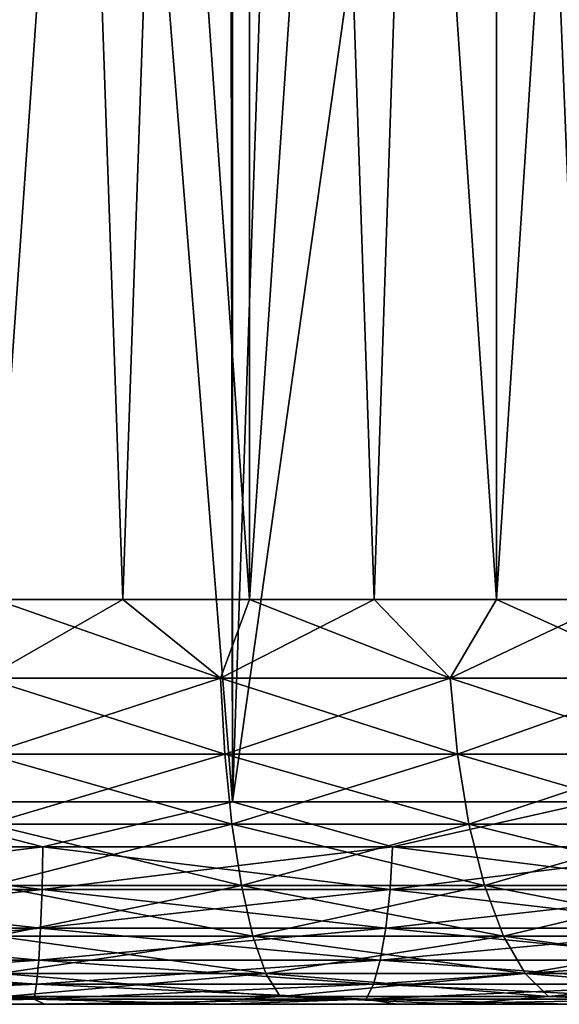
# Model space of a CAD drawing. Extents: x -265 to 265, y 0 to 1027.
# Tile 14 of 256: x -249.24 to -246.58, y 0 to 4.87. Entities that reach past the tile are written whole.
import ezdxf

# ---------------------------------------------------------------- set-up
doc = ezdxf.new("R2010")
doc.units = 0
doc.header["$LTSCALE"] = 65.185185
for name, color, linetype in [('209', 7, 'CONTINUOUS'), ('211', 7, 'CONTINUOUS'), ('212', 7, 'CONTINUOUS'), ('213', 7, 'CONTINUOUS'), ('214', 7, 'CONTINUOUS'), ('236', 7, 'CONTINUOUS'), ('237', 7, 'CONTINUOUS'), ('238', 7, 'CONTINUOUS'), ('239', 7, 'CONTINUOUS')]:
    doc.layers.add(name, color=color, linetype=linetype)

msp = doc.modelspace()

# ---------------------------------------------------------------- linework, layer by layer
at = {"layer": '209', "color": 7, "linetype": 'CONTINUOUS'}
for points in [[(-249.1209, 0, 13.9724), (-250, 0, 14), (-248.525, 0, 11.2033), (-249.1209, 0, 13.9724)], [(-248.525, 0, 11.2033), (-250, 0, 14), (-250, 0, 11.3), (-248.525, 0, 11.2033)], [(-250, 0, -14), (-249.1209, 0, -13.9724), (-250, 0, -11.3), (-250, 0, -14)], [(-250, 0, -11.3), (-249.1209, 0, -13.9724), (-248.525, 0, -11.2033), (-250, 0, -11.3)], [(-248.2453, 0, 13.8896), (-249.1209, 0, 13.9724), (-248.525, 0, 11.2033), (-248.2453, 0, 13.8896)], [(-249.1209, 0, -13.9724), (-248.2453, 0, -13.8896), (-248.525, 0, -11.2033), (-249.1209, 0, -13.9724)], [(-247.0753, 0, 10.915), (-248.2453, 0, 13.8896), (-248.525, 0, 11.2033), (-247.0753, 0, 10.915)], [(-248.2453, 0, -13.8896), (-247.3767, 0, -13.752), (-248.525, 0, -11.2033), (-248.2453, 0, -13.8896)], [(-248.525, 0, -11.2033), (-247.3767, 0, -13.752), (-247.0753, 0, -10.915), (-248.525, 0, -11.2033)], [(-247.3767, 0, 13.752), (-248.2453, 0, 13.8896), (-247.0753, 0, 10.915), (-247.3767, 0, 13.752)], [(-246.5183, 0, 13.5602), (-247.3767, 0, 13.752), (-247.0753, 0, 10.915), (-246.5183, 0, 13.5602)], [(-247.3767, 0, -13.752), (-246.5183, 0, -13.5602), (-247.0753, 0, -10.915), (-247.3767, 0, -13.752)], [(-245.6757, 0, 10.4398), (-246.5183, 0, 13.5602), (-247.0753, 0, 10.915), (-245.6757, 0, 10.4398)], [(-247.0753, 0, -10.915), (-246.5183, 0, -13.5602), (-245.6757, 0, -10.4398), (-247.0753, 0, -10.915)]]:
    msp.add_3dface(points, dxfattribs=at)
at = {"layer": '211', "color": 7, "linetype": 'CONTINUOUS'}
for points in [[(-250, 1, 15), (-248.1919, 1, 14.8906), (-250, 1019, 15), (-250, 1, 15)], [(-250, 1019, 15), (-248.1919, 1, 14.8906), (-248.1919, 1019, 14.8906), (-250, 1019, 15)], [(-248.1919, 1, 14.8906), (-246.4103, 1, 14.5641), (-248.1919, 1019, 14.8906), (-248.1919, 1, 14.8906)], [(-248.1919, 1019, 14.8906), (-246.4103, 1, 14.5641), (-246.4103, 1019, 14.5641), (-248.1919, 1019, 14.8906)]]:
    msp.add_3dface(points, dxfattribs=at)
at = {"layer": '212', "color": 7, "linetype": 'CONTINUOUS'}
for points in [[(-245.7587, 11.2208, -14.3879), (-246.4103, 1, -14.5641), (-246.8073, 10.7875, -14.6563), (-245.7587, 11.2208, -14.3879)], [(-246.4103, 1, -14.5641), (-248.1919, 1, -14.8906), (-246.8073, 10.7875, -14.6563), (-246.4103, 1, -14.5641)], [(-246.8073, 10.7875, -14.6563), (-248.1919, 1, -14.8906), (-247.8679, 10.486, -14.8477), (-246.8073, 10.7875, -14.6563)], [(-247.8679, 10.486, -14.8477), (-248.1919, 1, -14.8906), (-248.9331, 10.3086, -14.962), (-247.8679, 10.486, -14.8477)], [(-248.1919, 1, -14.8906), (-250, 1, -15), (-248.9331, 10.3086, -14.962), (-248.1919, 1, -14.8906)], [(-250, 1, -15), (-250, 10.25, -15), (-248.9331, 10.3086, -14.962), (-250, 1, -15)]]:
    msp.add_3dface(points, dxfattribs=at)
at = {"layer": '213', "color": 7, "linetype": 'CONTINUOUS'}
for points in [[(-250, 1, 15), (-250.8707, 0.7786, 14.9498), (-249.1293, 0.7786, 14.9498), (-250, 1, 15)], [(-248.1919, 1, 14.8906), (-250, 1, 15), (-249.1293, 0.7786, 14.9498), (-248.1919, 1, 14.8906)], [(-248.1919, 1, 14.8906), (-249.1293, 0.7786, 14.9498), (-247.3996, 0.7786, 14.7477), (-248.1919, 1, 14.8906)], [(-246.4103, 1, 14.5641), (-248.1919, 1, 14.8906), (-247.3996, 0.7786, 14.7477), (-246.4103, 1, 14.5641)], [(-246.4103, 1, 14.5641), (-247.3996, 0.7786, 14.7477), (-245.7051, 0.7786, 14.3461), (-246.4103, 1, 14.5641)], [(-250.8664, 0.5669, 14.8761), (-249.1336, 0.5669, 14.8761), (-250.8707, 0.7786, 14.9498), (-250.8664, 0.5669, 14.8761)], [(-250.8707, 0.7786, 14.9498), (-249.1336, 0.5669, 14.8761), (-249.1293, 0.7786, 14.9498), (-250.8707, 0.7786, 14.9498)], [(-249.1336, 0.5669, 14.8761), (-247.4124, 0.5669, 14.675), (-249.1293, 0.7786, 14.9498), (-249.1336, 0.5669, 14.8761)], [(-249.1293, 0.7786, 14.9498), (-247.4124, 0.5669, 14.675), (-247.3996, 0.7786, 14.7477), (-249.1293, 0.7786, 14.9498)], [(-247.4124, 0.5669, 14.675), (-245.7262, 0.5669, 14.2753), (-247.3996, 0.7786, 14.7477), (-247.4124, 0.5669, 14.675)], [(-247.3996, 0.7786, 14.7477), (-245.7262, 0.5669, 14.2753), (-245.7051, 0.7786, 14.3461), (-247.3996, 0.7786, 14.7477)], [(-250.8595, 0.377, 14.7572), (-249.1405, 0.377, 14.7572), (-250.8664, 0.5669, 14.8761), (-250.8595, 0.377, 14.7572)], [(-250.8664, 0.5669, 14.8761), (-249.1405, 0.377, 14.7572), (-249.1336, 0.5669, 14.8761), (-250.8664, 0.5669, 14.8761)], [(-249.1405, 0.377, 14.7572), (-247.4331, 0.377, 14.5577), (-249.1336, 0.5669, 14.8761), (-249.1405, 0.377, 14.7572)], [(-249.1336, 0.5669, 14.8761), (-247.4331, 0.377, 14.5577), (-247.4124, 0.5669, 14.675), (-249.1336, 0.5669, 14.8761)], [(-247.4331, 0.377, 14.5577), (-245.7604, 0.377, 14.1612), (-247.4124, 0.5669, 14.675), (-247.4331, 0.377, 14.5577)], [(-247.4124, 0.5669, 14.675), (-245.7604, 0.377, 14.1612), (-245.7262, 0.5669, 14.2753), (-247.4124, 0.5669, 14.675)], [(-250.8503, 0.2184, 14.5991), (-249.1497, 0.2184, 14.5991), (-250.8595, 0.377, 14.7572), (-250.8503, 0.2184, 14.5991)], [(-250.8595, 0.377, 14.7572), (-249.1497, 0.2184, 14.5991), (-249.1405, 0.377, 14.7572), (-250.8595, 0.377, 14.7572)], [(-249.1497, 0.2184, 14.5991), (-247.4606, 0.2184, 14.4017), (-249.1405, 0.377, 14.7572), (-249.1497, 0.2184, 14.5991)], [(-249.1405, 0.377, 14.7572), (-247.4606, 0.2184, 14.4017), (-247.4331, 0.377, 14.5577), (-249.1405, 0.377, 14.7572)], [(-247.4606, 0.2184, 14.4017), (-245.8058, 0.2184, 14.0095), (-247.4331, 0.377, 14.5577), (-247.4606, 0.2184, 14.4017)], [(-247.4331, 0.377, 14.5577), (-245.8058, 0.2184, 14.0095), (-245.7604, 0.377, 14.1612), (-247.4331, 0.377, 14.5577)], [(-250.8393, 0.0991, 14.4097), (-249.1607, 0.0991, 14.4097), (-250.8503, 0.2184, 14.5991), (-250.8393, 0.0991, 14.4097)], [(-250.8503, 0.2184, 14.5991), (-249.1607, 0.0991, 14.4097), (-249.1497, 0.2184, 14.5991), (-250.8503, 0.2184, 14.5991)], [(-249.1607, 0.0991, 14.4097), (-247.4935, 0.0991, 14.2148), (-249.1497, 0.2184, 14.5991), (-249.1607, 0.0991, 14.4097)], [(-249.1497, 0.2184, 14.5991), (-247.4935, 0.0991, 14.2148), (-247.4606, 0.2184, 14.4017), (-249.1497, 0.2184, 14.5991)], [(-247.4935, 0.0991, 14.2148), (-245.8603, 0.0991, 13.8277), (-247.4606, 0.2184, 14.4017), (-247.4935, 0.0991, 14.2148)], [(-247.4606, 0.2184, 14.4017), (-245.8603, 0.0991, 13.8277), (-245.8058, 0.2184, 14.0095), (-247.4606, 0.2184, 14.4017)], [(-250.827, 0.0251, 14.1985), (-249.173, 0.0251, 14.1985), (-250.8393, 0.0991, 14.4097), (-250.827, 0.0251, 14.1985)], [(-250.8393, 0.0991, 14.4097), (-249.173, 0.0251, 14.1985), (-249.1607, 0.0991, 14.4097), (-250.8393, 0.0991, 14.4097)], [(-249.173, 0.0251, 14.1985), (-247.5303, 0.0251, 14.0064), (-249.1607, 0.0991, 14.4097), (-249.173, 0.0251, 14.1985)], [(-249.1607, 0.0991, 14.4097), (-247.5303, 0.0251, 14.0064), (-247.4935, 0.0991, 14.2148), (-249.1607, 0.0991, 14.4097)], [(-247.5303, 0.0251, 14.0064), (-245.9209, 0.0251, 13.625), (-247.4935, 0.0991, 14.2148), (-247.5303, 0.0251, 14.0064)], [(-247.4935, 0.0991, 14.2148), (-245.9209, 0.0251, 13.625), (-245.8603, 0.0991, 13.8277), (-247.4935, 0.0991, 14.2148)], [(-250.827, 0.0251, 14.1985), (-250, 0, 14), (-249.173, 0.0251, 14.1985), (-250.827, 0.0251, 14.1985)], [(-250, 0, 14), (-249.1209, 0, 13.9724), (-249.173, 0.0251, 14.1985), (-250, 0, 14)], [(-249.1209, 0, 13.9724), (-248.2453, 0, 13.8896), (-249.173, 0.0251, 14.1985), (-249.1209, 0, 13.9724)], [(-249.173, 0.0251, 14.1985), (-248.2453, 0, 13.8896), (-247.5303, 0.0251, 14.0064), (-249.173, 0.0251, 14.1985)], [(-248.2453, 0, 13.8896), (-247.3767, 0, 13.752), (-247.5303, 0.0251, 14.0064), (-248.2453, 0, 13.8896)], [(-247.3767, 0, 13.752), (-246.5183, 0, 13.5602), (-247.5303, 0.0251, 14.0064), (-247.3767, 0, 13.752)], [(-247.5303, 0.0251, 14.0064), (-246.5183, 0, 13.5602), (-245.9209, 0.0251, 13.625), (-247.5303, 0.0251, 14.0064)]]:
    msp.add_3dface(points, dxfattribs=at)
at = {"layer": '214', "color": 7, "linetype": 'CONTINUOUS'}
for points in [[(-250, 1, -15), (-249.1293, 0.7786, -14.9498), (-250.8707, 0.7786, -14.9498), (-250, 1, -15)], [(-250, 1, -15), (-248.1919, 1, -14.8906), (-249.1293, 0.7786, -14.9498), (-250, 1, -15)], [(-248.1919, 1, -14.8906), (-247.3996, 0.7786, -14.7477), (-249.1293, 0.7786, -14.9498), (-248.1919, 1, -14.8906)], [(-248.1919, 1, -14.8906), (-246.4103, 1, -14.5641), (-247.3996, 0.7786, -14.7477), (-248.1919, 1, -14.8906)], [(-246.4103, 1, -14.5641), (-245.7051, 0.7786, -14.3461), (-247.3996, 0.7786, -14.7477), (-246.4103, 1, -14.5641)], [(-249.1293, 0.7786, -14.9498), (-250.8664, 0.5669, -14.8761), (-250.8707, 0.7786, -14.9498), (-249.1293, 0.7786, -14.9498)], [(-249.1336, 0.5669, -14.8761), (-250.8664, 0.5669, -14.8761), (-249.1293, 0.7786, -14.9498), (-249.1336, 0.5669, -14.8761)], [(-247.4124, 0.5669, -14.675), (-249.1336, 0.5669, -14.8761), (-247.3996, 0.7786, -14.7477), (-247.4124, 0.5669, -14.675)], [(-247.3996, 0.7786, -14.7477), (-249.1336, 0.5669, -14.8761), (-249.1293, 0.7786, -14.9498), (-247.3996, 0.7786, -14.7477)], [(-245.7262, 0.5669, -14.2753), (-247.4124, 0.5669, -14.675), (-245.7051, 0.7786, -14.3461), (-245.7262, 0.5669, -14.2753)], [(-245.7051, 0.7786, -14.3461), (-247.4124, 0.5669, -14.675), (-247.3996, 0.7786, -14.7477), (-245.7051, 0.7786, -14.3461)], [(-249.1336, 0.5669, -14.8761), (-250.8595, 0.377, -14.7572), (-250.8664, 0.5669, -14.8761), (-249.1336, 0.5669, -14.8761)], [(-249.1405, 0.377, -14.7572), (-250.8595, 0.377, -14.7572), (-249.1336, 0.5669, -14.8761), (-249.1405, 0.377, -14.7572)], [(-247.4331, 0.377, -14.5577), (-249.1405, 0.377, -14.7572), (-247.4124, 0.5669, -14.675), (-247.4331, 0.377, -14.5577)], [(-247.4124, 0.5669, -14.675), (-249.1405, 0.377, -14.7572), (-249.1336, 0.5669, -14.8761), (-247.4124, 0.5669, -14.675)], [(-245.7604, 0.377, -14.1612), (-247.4331, 0.377, -14.5577), (-245.7262, 0.5669, -14.2753), (-245.7604, 0.377, -14.1612)], [(-245.7262, 0.5669, -14.2753), (-247.4331, 0.377, -14.5577), (-247.4124, 0.5669, -14.675), (-245.7262, 0.5669, -14.2753)], [(-249.1405, 0.377, -14.7572), (-250.8503, 0.2184, -14.5991), (-250.8595, 0.377, -14.7572), (-249.1405, 0.377, -14.7572)], [(-249.1497, 0.2184, -14.5991), (-250.8503, 0.2184, -14.5991), (-249.1405, 0.377, -14.7572), (-249.1497, 0.2184, -14.5991)], [(-247.4606, 0.2184, -14.4017), (-249.1497, 0.2184, -14.5991), (-247.4331, 0.377, -14.5577), (-247.4606, 0.2184, -14.4017)], [(-247.4331, 0.377, -14.5577), (-249.1497, 0.2184, -14.5991), (-249.1405, 0.377, -14.7572), (-247.4331, 0.377, -14.5577)], [(-245.8058, 0.2184, -14.0095), (-247.4606, 0.2184, -14.4017), (-245.7604, 0.377, -14.1612), (-245.8058, 0.2184, -14.0095)], [(-245.7604, 0.377, -14.1612), (-247.4606, 0.2184, -14.4017), (-247.4331, 0.377, -14.5577), (-245.7604, 0.377, -14.1612)], [(-249.1497, 0.2184, -14.5991), (-250.8393, 0.0991, -14.4097), (-250.8503, 0.2184, -14.5991), (-249.1497, 0.2184, -14.5991)], [(-249.1607, 0.0991, -14.4097), (-250.8393, 0.0991, -14.4097), (-249.1497, 0.2184, -14.5991), (-249.1607, 0.0991, -14.4097)], [(-247.4935, 0.0991, -14.2148), (-249.1607, 0.0991, -14.4097), (-247.4606, 0.2184, -14.4017), (-247.4935, 0.0991, -14.2148)], [(-247.4606, 0.2184, -14.4017), (-249.1607, 0.0991, -14.4097), (-249.1497, 0.2184, -14.5991), (-247.4606, 0.2184, -14.4017)], [(-245.8603, 0.0991, -13.8277), (-247.4935, 0.0991, -14.2148), (-245.8058, 0.2184, -14.0095), (-245.8603, 0.0991, -13.8277)], [(-245.8058, 0.2184, -14.0095), (-247.4935, 0.0991, -14.2148), (-247.4606, 0.2184, -14.4017), (-245.8058, 0.2184, -14.0095)], [(-249.1607, 0.0991, -14.4097), (-250.827, 0.0251, -14.1985), (-250.8393, 0.0991, -14.4097), (-249.1607, 0.0991, -14.4097)], [(-249.173, 0.0251, -14.1985), (-250.827, 0.0251, -14.1985), (-249.1607, 0.0991, -14.4097), (-249.173, 0.0251, -14.1985)], [(-247.5303, 0.0251, -14.0064), (-249.173, 0.0251, -14.1985), (-247.4935, 0.0991, -14.2148), (-247.5303, 0.0251, -14.0064)], [(-247.4935, 0.0991, -14.2148), (-249.173, 0.0251, -14.1985), (-249.1607, 0.0991, -14.4097), (-247.4935, 0.0991, -14.2148)], [(-245.9209, 0.0251, -13.625), (-247.5303, 0.0251, -14.0064), (-245.8603, 0.0991, -13.8277), (-245.9209, 0.0251, -13.625)], [(-245.8603, 0.0991, -13.8277), (-247.5303, 0.0251, -14.0064), (-247.4935, 0.0991, -14.2148), (-245.8603, 0.0991, -13.8277)], [(-249.173, 0.0251, -14.1985), (-250, 0, -14), (-250.827, 0.0251, -14.1985), (-249.173, 0.0251, -14.1985)], [(-249.1209, 0, -13.9724), (-250, 0, -14), (-249.173, 0.0251, -14.1985), (-249.1209, 0, -13.9724)], [(-247.5303, 0.0251, -14.0064), (-249.1209, 0, -13.9724), (-249.173, 0.0251, -14.1985), (-247.5303, 0.0251, -14.0064)], [(-248.2453, 0, -13.8896), (-249.1209, 0, -13.9724), (-247.5303, 0.0251, -14.0064), (-248.2453, 0, -13.8896)], [(-247.3767, 0, -13.752), (-248.2453, 0, -13.8896), (-247.5303, 0.0251, -14.0064), (-247.3767, 0, -13.752)], [(-245.9209, 0.0251, -13.625), (-247.3767, 0, -13.752), (-247.5303, 0.0251, -14.0064), (-245.9209, 0.0251, -13.625)], [(-246.5183, 0, -13.5602), (-247.3767, 0, -13.752), (-245.9209, 0.0251, -13.625), (-246.5183, 0, -13.5602)]]:
    msp.add_3dface(points, dxfattribs=at)
at = {"layer": '236', "color": 7, "linetype": 'CONTINUOUS'}
for points in [[(-249.3653, 20, 9.2783), (-248.1079, 20, 9.1055), (-249.3653, 2, 9.2783), (-249.3653, 20, 9.2783)], [(-249.3653, 2, 9.2783), (-248.1079, 20, 9.1055), (-248.7337, 2, 9.2134), (-249.3653, 2, 9.2783)], [(-248.7337, 2, 9.2134), (-248.1079, 20, 9.1055), (-248.1079, 2, 9.1055), (-248.7337, 2, 9.2134)], [(-248.1079, 20, 9.1055), (-246.8856, 20, 8.763), (-248.1079, 2, 9.1055), (-248.1079, 20, 9.1055)], [(-248.1079, 2, 9.1055), (-246.8856, 20, 8.763), (-247.4909, 2, 8.9551), (-248.1079, 2, 9.1055)], [(-247.4909, 2, 8.9551), (-246.8856, 20, 8.763), (-246.8856, 2, 8.763), (-247.4909, 2, 8.9551)], [(-246.8856, 20, 8.763), (-245.7214, 20, 8.2573), (-246.8856, 2, 8.763), (-246.8856, 20, 8.763)], [(-246.8856, 2, 8.763), (-245.7214, 20, 8.2573), (-246.2949, 2, 8.5301), (-246.8856, 2, 8.763)]]:
    msp.add_3dface(points, dxfattribs=at)
at = {"layer": '237', "color": 7, "linetype": 'CONTINUOUS'}
for points in [[(-248.1079, 20, -9.1055), (-249.3653, 20, -9.2783), (-248.1079, 2, -9.1055), (-248.1079, 20, -9.1055)], [(-248.1079, 2, -9.1055), (-249.3653, 20, -9.2783), (-248.7337, 2, -9.2134), (-248.1079, 2, -9.1055)], [(-248.7337, 2, -9.2134), (-249.3653, 20, -9.2783), (-249.3653, 2, -9.2783), (-248.7337, 2, -9.2134)], [(-246.8856, 20, -8.763), (-248.1079, 20, -9.1055), (-246.8856, 2, -8.763), (-246.8856, 20, -8.763)], [(-246.8856, 2, -8.763), (-248.1079, 20, -9.1055), (-247.4909, 2, -8.9551), (-246.8856, 2, -8.763)], [(-247.4909, 2, -8.9551), (-248.1079, 20, -9.1055), (-248.1079, 2, -9.1055), (-247.4909, 2, -8.9551)], [(-245.7214, 20, -8.2573), (-246.8856, 20, -8.763), (-245.7214, 2, -8.2573), (-245.7214, 20, -8.2573)], [(-245.7214, 2, -8.2573), (-246.8856, 20, -8.763), (-246.2949, 2, -8.5301), (-245.7214, 2, -8.2573)], [(-246.2949, 2, -8.5301), (-246.8856, 20, -8.763), (-246.8856, 2, -8.763), (-246.2949, 2, -8.5301)]]:
    msp.add_3dface(points, dxfattribs=at)
at = {"layer": '238', "color": 7, "linetype": 'CONTINUOUS'}
for points in [[(-249.3653, 2, -9.2783), (-249.4137, 1.6121, -9.3195), (-248.2502, 1.6121, -9.1726), (-249.3653, 2, -9.2783)], [(-248.7337, 2, -9.2134), (-249.3653, 2, -9.2783), (-248.2502, 1.6121, -9.1726), (-248.7337, 2, -9.2134)], [(-248.1079, 2, -9.1055), (-248.7337, 2, -9.2134), (-248.2502, 1.6121, -9.1726), (-248.1079, 2, -9.1055)], [(-248.1079, 2, -9.1055), (-248.2502, 1.6121, -9.1726), (-247.1144, 1.6121, -8.8809), (-248.1079, 2, -9.1055)], [(-247.4909, 2, -8.9551), (-248.1079, 2, -9.1055), (-247.1144, 1.6121, -8.8809), (-247.4909, 2, -8.9551)], [(-246.8856, 2, -8.763), (-247.4909, 2, -8.9551), (-247.1144, 1.6121, -8.8809), (-246.8856, 2, -8.763)], [(-246.8856, 2, -8.763), (-247.1144, 1.6121, -8.8809), (-246.0241, 1.6121, -8.4492), (-246.8856, 2, -8.763)], [(-246.2949, 2, -8.5301), (-246.8856, 2, -8.763), (-246.0241, 1.6121, -8.4492), (-246.2949, 2, -8.5301)], [(-249.4065, 1.2364, -9.4328), (-248.229, 1.2364, -9.2841), (-249.4137, 1.6121, -9.3195), (-249.4065, 1.2364, -9.4328)], [(-249.4137, 1.6121, -9.3195), (-248.229, 1.2364, -9.2841), (-248.2502, 1.6121, -9.1726), (-249.4137, 1.6121, -9.3195)], [(-248.229, 1.2364, -9.2841), (-247.0793, 1.2364, -8.9889), (-248.2502, 1.6121, -9.1726), (-248.229, 1.2364, -9.2841)], [(-248.2502, 1.6121, -9.1726), (-247.0793, 1.2364, -8.9889), (-247.1144, 1.6121, -8.8809), (-248.2502, 1.6121, -9.1726)], [(-247.0793, 1.2364, -8.9889), (-245.9758, 1.2364, -8.552), (-247.1144, 1.6121, -8.8809), (-247.0793, 1.2364, -8.9889)], [(-247.1144, 1.6121, -8.8809), (-245.9758, 1.2364, -8.552), (-246.0241, 1.6121, -8.4492), (-247.1144, 1.6121, -8.8809)], [(-249.3949, 0.8902, -9.6172), (-248.1944, 0.8902, -9.4655), (-249.4065, 1.2364, -9.4328), (-249.3949, 0.8902, -9.6172)], [(-249.4065, 1.2364, -9.4328), (-248.1944, 0.8902, -9.4655), (-248.229, 1.2364, -9.2841), (-249.4065, 1.2364, -9.4328)], [(-248.1944, 0.8902, -9.4655), (-247.0223, 0.8902, -9.1646), (-248.229, 1.2364, -9.2841), (-248.1944, 0.8902, -9.4655)], [(-248.229, 1.2364, -9.2841), (-247.0223, 0.8902, -9.1646), (-247.0793, 1.2364, -8.9889), (-248.229, 1.2364, -9.2841)], [(-247.0223, 0.8902, -9.1646), (-245.8971, 0.8902, -8.7191), (-247.0793, 1.2364, -8.9889), (-247.0223, 0.8902, -9.1646)], [(-247.0793, 1.2364, -8.9889), (-245.8971, 0.8902, -8.7191), (-245.9758, 1.2364, -8.552), (-247.0793, 1.2364, -8.9889)], [(-249.3793, 0.5866, -9.8654), (-248.1477, 0.5866, -9.7099), (-249.3949, 0.8902, -9.6172), (-249.3793, 0.5866, -9.8654)], [(-249.3949, 0.8902, -9.6172), (-248.1477, 0.5866, -9.7099), (-248.1944, 0.8902, -9.4655), (-249.3949, 0.8902, -9.6172)], [(-248.1477, 0.5866, -9.7099), (-246.9454, 0.5866, -9.4011), (-248.1944, 0.8902, -9.4655), (-248.1477, 0.5866, -9.7099)], [(-248.1944, 0.8902, -9.4655), (-246.9454, 0.5866, -9.4011), (-247.0223, 0.8902, -9.1646), (-248.1944, 0.8902, -9.4655)], [(-246.9454, 0.5866, -9.4011), (-245.7912, 0.5866, -8.9442), (-247.0223, 0.8902, -9.1646), (-246.9454, 0.5866, -9.4011)], [(-247.0223, 0.8902, -9.1646), (-245.7912, 0.5866, -8.9442), (-245.8971, 0.8902, -8.7191), (-247.0223, 0.8902, -9.1646)], [(-249.3603, 0.3375, -10.1681), (-248.0909, 0.3375, -10.0077), (-249.3793, 0.5866, -9.8654), (-249.3603, 0.3375, -10.1681)], [(-249.3793, 0.5866, -9.8654), (-248.0909, 0.3375, -10.0077), (-248.1477, 0.5866, -9.7099), (-249.3793, 0.5866, -9.8654)], [(-248.0909, 0.3375, -10.0077), (-246.8517, 0.3375, -9.6896), (-248.1477, 0.5866, -9.7099), (-248.0909, 0.3375, -10.0077)], [(-248.1477, 0.5866, -9.7099), (-246.8517, 0.3375, -9.6896), (-246.9454, 0.5866, -9.4011), (-248.1477, 0.5866, -9.7099)], [(-246.8517, 0.3375, -9.6896), (-245.6621, 0.3375, -9.2186), (-246.9454, 0.5866, -9.4011), (-246.8517, 0.3375, -9.6896)], [(-246.9454, 0.5866, -9.4011), (-245.6621, 0.3375, -9.2186), (-245.7912, 0.5866, -8.9442), (-246.9454, 0.5866, -9.4011)], [(-249.3385, 0.1524, -10.5135), (-248.0261, 0.1524, -10.3477), (-249.3603, 0.3375, -10.1681), (-249.3385, 0.1524, -10.5135)], [(-249.3603, 0.3375, -10.1681), (-248.0261, 0.1524, -10.3477), (-248.0909, 0.3375, -10.0077), (-249.3603, 0.3375, -10.1681)], [(-248.0261, 0.1524, -10.3477), (-246.7447, 0.1524, -10.0187), (-248.0909, 0.3375, -10.0077), (-248.0261, 0.1524, -10.3477)], [(-248.0909, 0.3375, -10.0077), (-246.7447, 0.1524, -10.0187), (-246.8517, 0.3375, -9.6896), (-248.0909, 0.3375, -10.0077)], [(-246.7447, 0.1524, -10.0187), (-245.5147, 0.1524, -9.5317), (-246.8517, 0.3375, -9.6896), (-246.7447, 0.1524, -10.0187)], [(-246.8517, 0.3375, -9.6896), (-245.5147, 0.1524, -9.5317), (-245.6621, 0.3375, -9.2186), (-246.8517, 0.3375, -9.6896)], [(-249.315, 0.0384, -10.8883), (-247.9557, 0.0384, -10.7166), (-249.3385, 0.1524, -10.5135), (-249.315, 0.0384, -10.8883)], [(-249.3385, 0.1524, -10.5135), (-247.9557, 0.0384, -10.7166), (-248.0261, 0.1524, -10.3477), (-249.3385, 0.1524, -10.5135)], [(-247.9557, 0.0384, -10.7166), (-246.6287, 0.0384, -10.3759), (-248.0261, 0.1524, -10.3477), (-247.9557, 0.0384, -10.7166)], [(-248.0261, 0.1524, -10.3477), (-246.6287, 0.0384, -10.3759), (-246.7447, 0.1524, -10.0187), (-248.0261, 0.1524, -10.3477)], [(-246.6287, 0.0384, -10.3759), (-245.3548, 0.0384, -9.8715), (-246.7447, 0.1524, -10.0187), (-246.6287, 0.0384, -10.3759)], [(-246.7447, 0.1524, -10.0187), (-245.3548, 0.0384, -9.8715), (-245.5147, 0.1524, -9.5317), (-246.7447, 0.1524, -10.0187)], [(-250, 0, -11.3), (-248.525, 0, -11.2033), (-249.315, 0.0384, -10.8883), (-250, 0, -11.3)], [(-249.315, 0.0384, -10.8883), (-248.525, 0, -11.2033), (-247.9557, 0.0384, -10.7166), (-249.315, 0.0384, -10.8883)], [(-248.525, 0, -11.2033), (-247.0753, 0, -10.915), (-247.9557, 0.0384, -10.7166), (-248.525, 0, -11.2033)], [(-247.9557, 0.0384, -10.7166), (-247.0753, 0, -10.915), (-246.6287, 0.0384, -10.3759), (-247.9557, 0.0384, -10.7166)], [(-247.0753, 0, -10.915), (-245.6757, 0, -10.4398), (-246.6287, 0.0384, -10.3759), (-247.0753, 0, -10.915)], [(-246.6287, 0.0384, -10.3759), (-245.6757, 0, -10.4398), (-245.3548, 0.0384, -9.8715), (-246.6287, 0.0384, -10.3759)]]:
    msp.add_3dface(points, dxfattribs=at)
at = {"layer": '239', "color": 7, "linetype": 'CONTINUOUS'}
for points in [[(-249.3653, 2, 9.2783), (-248.7337, 2, 9.2134), (-249.4137, 1.6121, 9.3195), (-249.3653, 2, 9.2783)], [(-248.7337, 2, 9.2134), (-248.2502, 1.6121, 9.1726), (-249.4137, 1.6121, 9.3195), (-248.7337, 2, 9.2134)], [(-248.7337, 2, 9.2134), (-248.1079, 2, 9.1055), (-248.2502, 1.6121, 9.1726), (-248.7337, 2, 9.2134)], [(-248.1079, 2, 9.1055), (-247.4909, 2, 8.9551), (-248.2502, 1.6121, 9.1726), (-248.1079, 2, 9.1055)], [(-247.4909, 2, 8.9551), (-247.1144, 1.6121, 8.8809), (-248.2502, 1.6121, 9.1726), (-247.4909, 2, 8.9551)], [(-247.4909, 2, 8.9551), (-246.8856, 2, 8.763), (-247.1144, 1.6121, 8.8809), (-247.4909, 2, 8.9551)], [(-246.8856, 2, 8.763), (-246.2949, 2, 8.5301), (-247.1144, 1.6121, 8.8809), (-246.8856, 2, 8.763)], [(-246.2949, 2, 8.5301), (-246.0241, 1.6121, 8.4492), (-247.1144, 1.6121, 8.8809), (-246.2949, 2, 8.5301)], [(-248.2502, 1.6121, 9.1726), (-249.4065, 1.2364, 9.4328), (-249.4137, 1.6121, 9.3195), (-248.2502, 1.6121, 9.1726)], [(-248.229, 1.2364, 9.2841), (-249.4065, 1.2364, 9.4328), (-248.2502, 1.6121, 9.1726), (-248.229, 1.2364, 9.2841)], [(-247.1144, 1.6121, 8.8809), (-248.229, 1.2364, 9.2841), (-248.2502, 1.6121, 9.1726), (-247.1144, 1.6121, 8.8809)], [(-247.0793, 1.2364, 8.9889), (-248.229, 1.2364, 9.2841), (-247.1144, 1.6121, 8.8809), (-247.0793, 1.2364, 8.9889)], [(-246.0241, 1.6121, 8.4492), (-247.0793, 1.2364, 8.9889), (-247.1144, 1.6121, 8.8809), (-246.0241, 1.6121, 8.4492)], [(-245.9758, 1.2364, 8.552), (-247.0793, 1.2364, 8.9889), (-246.0241, 1.6121, 8.4492), (-245.9758, 1.2364, 8.552)], [(-248.229, 1.2364, 9.2841), (-249.3949, 0.8902, 9.6172), (-249.4065, 1.2364, 9.4328), (-248.229, 1.2364, 9.2841)], [(-248.1944, 0.8902, 9.4655), (-249.3949, 0.8902, 9.6172), (-248.229, 1.2364, 9.2841), (-248.1944, 0.8902, 9.4655)], [(-247.0793, 1.2364, 8.9889), (-248.1944, 0.8902, 9.4655), (-248.229, 1.2364, 9.2841), (-247.0793, 1.2364, 8.9889)], [(-247.0223, 0.8902, 9.1646), (-248.1944, 0.8902, 9.4655), (-247.0793, 1.2364, 8.9889), (-247.0223, 0.8902, 9.1646)], [(-245.9758, 1.2364, 8.552), (-247.0223, 0.8902, 9.1646), (-247.0793, 1.2364, 8.9889), (-245.9758, 1.2364, 8.552)], [(-245.8971, 0.8902, 8.7191), (-247.0223, 0.8902, 9.1646), (-245.9758, 1.2364, 8.552), (-245.8971, 0.8902, 8.7191)], [(-248.1944, 0.8902, 9.4655), (-249.3793, 0.5866, 9.8654), (-249.3949, 0.8902, 9.6172), (-248.1944, 0.8902, 9.4655)], [(-248.1477, 0.5866, 9.7099), (-249.3793, 0.5866, 9.8654), (-248.1944, 0.8902, 9.4655), (-248.1477, 0.5866, 9.7099)], [(-247.0223, 0.8902, 9.1646), (-248.1477, 0.5866, 9.7099), (-248.1944, 0.8902, 9.4655), (-247.0223, 0.8902, 9.1646)], [(-246.9454, 0.5866, 9.4011), (-248.1477, 0.5866, 9.7099), (-247.0223, 0.8902, 9.1646), (-246.9454, 0.5866, 9.4011)], [(-245.8971, 0.8902, 8.7191), (-246.9454, 0.5866, 9.4011), (-247.0223, 0.8902, 9.1646), (-245.8971, 0.8902, 8.7191)], [(-245.7912, 0.5866, 8.9442), (-246.9454, 0.5866, 9.4011), (-245.8971, 0.8902, 8.7191), (-245.7912, 0.5866, 8.9442)], [(-248.1477, 0.5866, 9.7099), (-249.3603, 0.3375, 10.1681), (-249.3793, 0.5866, 9.8654), (-248.1477, 0.5866, 9.7099)], [(-248.0909, 0.3375, 10.0077), (-249.3603, 0.3375, 10.1681), (-248.1477, 0.5866, 9.7099), (-248.0909, 0.3375, 10.0077)], [(-246.9454, 0.5866, 9.4011), (-248.0909, 0.3375, 10.0077), (-248.1477, 0.5866, 9.7099), (-246.9454, 0.5866, 9.4011)], [(-246.8517, 0.3375, 9.6896), (-248.0909, 0.3375, 10.0077), (-246.9454, 0.5866, 9.4011), (-246.8517, 0.3375, 9.6896)], [(-245.7912, 0.5866, 8.9442), (-246.8517, 0.3375, 9.6896), (-246.9454, 0.5866, 9.4011), (-245.7912, 0.5866, 8.9442)], [(-245.6621, 0.3375, 9.2186), (-246.8517, 0.3375, 9.6896), (-245.7912, 0.5866, 8.9442), (-245.6621, 0.3375, 9.2186)], [(-248.0909, 0.3375, 10.0077), (-249.3385, 0.1524, 10.5135), (-249.3603, 0.3375, 10.1681), (-248.0909, 0.3375, 10.0077)], [(-248.0261, 0.1524, 10.3477), (-249.3385, 0.1524, 10.5135), (-248.0909, 0.3375, 10.0077), (-248.0261, 0.1524, 10.3477)], [(-246.8517, 0.3375, 9.6896), (-248.0261, 0.1524, 10.3477), (-248.0909, 0.3375, 10.0077), (-246.8517, 0.3375, 9.6896)], [(-246.7447, 0.1524, 10.0187), (-248.0261, 0.1524, 10.3477), (-246.8517, 0.3375, 9.6896), (-246.7447, 0.1524, 10.0187)], [(-245.6621, 0.3375, 9.2186), (-246.7447, 0.1524, 10.0187), (-246.8517, 0.3375, 9.6896), (-245.6621, 0.3375, 9.2186)], [(-245.5147, 0.1524, 9.5317), (-246.7447, 0.1524, 10.0187), (-245.6621, 0.3375, 9.2186), (-245.5147, 0.1524, 9.5317)], [(-248.0261, 0.1524, 10.3477), (-249.315, 0.0384, 10.8883), (-249.3385, 0.1524, 10.5135), (-248.0261, 0.1524, 10.3477)], [(-247.9557, 0.0384, 10.7166), (-249.315, 0.0384, 10.8883), (-248.0261, 0.1524, 10.3477), (-247.9557, 0.0384, 10.7166)], [(-246.7447, 0.1524, 10.0187), (-247.9557, 0.0384, 10.7166), (-248.0261, 0.1524, 10.3477), (-246.7447, 0.1524, 10.0187)], [(-246.6287, 0.0384, 10.3759), (-247.9557, 0.0384, 10.7166), (-246.7447, 0.1524, 10.0187), (-246.6287, 0.0384, 10.3759)], [(-245.5147, 0.1524, 9.5317), (-246.6287, 0.0384, 10.3759), (-246.7447, 0.1524, 10.0187), (-245.5147, 0.1524, 9.5317)], [(-245.3548, 0.0384, 9.8715), (-246.6287, 0.0384, 10.3759), (-245.5147, 0.1524, 9.5317), (-245.3548, 0.0384, 9.8715)], [(-248.525, 0, 11.2033), (-250, 0, 11.3), (-249.315, 0.0384, 10.8883), (-248.525, 0, 11.2033)], [(-247.9557, 0.0384, 10.7166), (-248.525, 0, 11.2033), (-249.315, 0.0384, 10.8883), (-247.9557, 0.0384, 10.7166)], [(-247.0753, 0, 10.915), (-248.525, 0, 11.2033), (-247.9557, 0.0384, 10.7166), (-247.0753, 0, 10.915)], [(-246.6287, 0.0384, 10.3759), (-247.0753, 0, 10.915), (-247.9557, 0.0384, 10.7166), (-246.6287, 0.0384, 10.3759)], [(-245.6757, 0, 10.4398), (-247.0753, 0, 10.915), (-246.6287, 0.0384, 10.3759), (-245.6757, 0, 10.4398)], [(-245.3548, 0.0384, 9.8715), (-245.6757, 0, 10.4398), (-246.6287, 0.0384, 10.3759), (-245.3548, 0.0384, 9.8715)]]:
    msp.add_3dface(points, dxfattribs=at)

doc.saveas('drawing.dxf')
